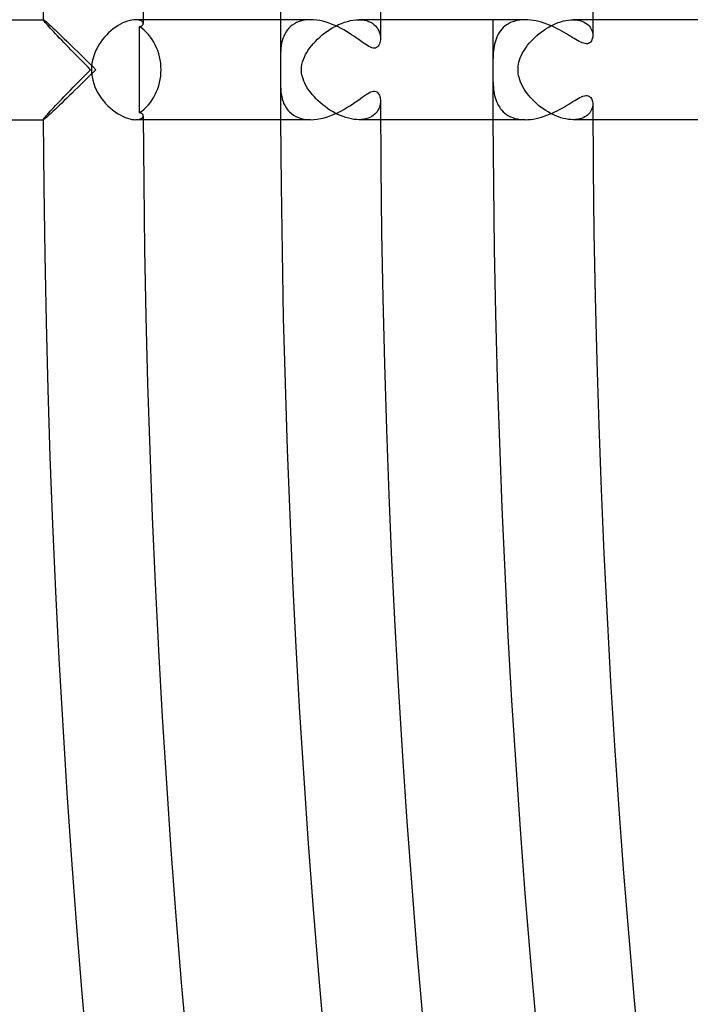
# Model space of a CAD drawing. Header units: millimetres. Extents: x -485 to 485, y -485 to 485.
# Tile 30 of 110: x -441 to -414, y -37 to 2. Entities that reach past the tile are written whole.
import ezdxf

# ---------------------------------------------------------------- set-up
doc = ezdxf.new("R2010")
doc.units = ezdxf.units.MM
doc.layers.add('HIDDEN', color=7, linetype='Continuous')
doc.layers.add('THICK', color=7, linetype='Continuous')

msp = doc.modelspace()

# ---------------------------------------------------------------- linework, layer by layer
at = {"layer": 'HIDDEN'}
for p, q in [((-439.995, 1.999), (-439.994, 2)), ((-439.995, 1.998), (-439.995, 1.999)), ((-439.995, 1.999), (-439.995, 1.999)), ((-439.995, 1.997), (-439.995, 1.998)), ((-439.991, 1.985), (-439.995, 1.997)), ((-439.994, 2), (-439.994, 2)), ((-439.994, 2), (-439.993, 2)), ((-439.976, 1.963), (-439.991, 1.985)), ((-436.53, 1.97), (-436.618, 1.945)), ((-436.447, 1.987), (-436.53, 1.97)), ((-436.37, 1.997), (-436.447, 1.987)), ((-436.298, 2), (-436.37, 1.997)), ((-435.995, 2), (-436.3, 2)), ((-436.228, 1.996), (-436.298, 2)), ((-436.167, 1.986), (-436.228, 1.996)), ((-436.115, 1.97), (-436.167, 1.986)), ((-436.072, 1.949), (-436.115, 1.97)), ((-429.535, 1.982), (-429.648, 1.959)), ((-429.418, 1.995), (-429.535, 1.982)), ((-429.295, 2), (-429.418, 1.995)), ((-427.7, 1.962), (-427.584, 1.983)), ((-427.584, 1.983), (-427.471, 1.996)), ((-427.471, 1.996), (-427.362, 2)), ((-427.362, 2), (-427.255, 1.996)), ((-426.495, 2), (-427.362, 2)), ((-427.255, 1.996), (-427.155, 1.983)), ((-427.155, 1.983), (-427.061, 1.962)), ((-421.015, 1.97), (-421.111, 1.947)), ((-420.915, 1.987), (-421.015, 1.97)), ((-420.812, 1.997), (-420.915, 1.987)), ((-420.705, 2), (-420.812, 1.997)), ((-419.172, 1.948), (-419.072, 1.971)), ((-419.072, 1.971), (-418.973, 1.987)), ((-418.973, 1.987), (-418.876, 1.997)), ((-418.876, 1.997), (-418.783, 2)), ((-418.783, 2), (-418.688, 1.996)), ((-417.995, 2), (-418.783, 2)), ((-418.688, 1.996), (-418.598, 1.986)), ((-418.598, 1.986), (-418.514, 1.968)), ((-439.952, 1.932), (-439.976, 1.963)), ((-439.919, 1.893), (-439.952, 1.932)), ((-439.878, 1.845), (-439.919, 1.893)), ((-439.83, 1.791), (-439.878, 1.845)), ((-439.775, 1.73), (-439.83, 1.791)), ((-439.715, 1.663), (-439.775, 1.73)), ((-439.648, 1.591), (-439.715, 1.663)), ((-439.577, 1.515), (-439.648, 1.591)), ((-437.194, 1.632), (-437.289, 1.555)), ((-437.097, 1.703), (-437.194, 1.632)), ((-437, 1.766), (-437.097, 1.703)), ((-436.902, 1.822), (-437, 1.766)), ((-436.805, 1.871), (-436.902, 1.822)), ((-436.71, 1.912), (-436.805, 1.871)), ((-436.618, 1.945), (-436.71, 1.912)), ((-436.039, 1.925), (-436.072, 1.949)), ((-436.015, 1.898), (-436.039, 1.925)), ((-436.001, 1.87), (-436.015, 1.898)), ((-435.996, 1.841), (-436.001, 1.87)), ((-430.232, 1.581), (-430.285, 1.503)), ((-430.171, 1.655), (-430.232, 1.581)), ((-430.102, 1.723), (-430.171, 1.655)), ((-430.026, 1.785), (-430.102, 1.723)), ((-429.943, 1.84), (-430.026, 1.785)), ((-429.852, 1.887), (-429.943, 1.84)), ((-429.753, 1.927), (-429.852, 1.887)), ((-429.648, 1.959), (-429.753, 1.927)), ((-428.621, 1.545), (-428.513, 1.617)), ((-428.513, 1.617), (-428.401, 1.684)), ((-428.401, 1.684), (-428.288, 1.747)), ((-428.288, 1.747), (-428.171, 1.803)), ((-428.171, 1.803), (-428.054, 1.853)), ((-428.054, 1.853), (-427.936, 1.897)), ((-427.936, 1.897), (-427.818, 1.933)), ((-427.818, 1.933), (-427.7, 1.962)), ((-427.061, 1.962), (-426.974, 1.934)), ((-426.974, 1.934), (-426.894, 1.899)), ((-426.894, 1.899), (-426.821, 1.857)), ((-426.821, 1.857), (-426.757, 1.81)), ((-426.757, 1.81), (-426.7, 1.758)), ((-426.7, 1.758), (-426.65, 1.702)), ((-426.65, 1.702), (-426.607, 1.642)), ((-426.607, 1.642), (-426.572, 1.579)), ((-426.572, 1.579), (-426.544, 1.515)), ((-421.638, 1.623), (-421.692, 1.557)), ((-421.579, 1.684), (-421.638, 1.623)), ((-421.515, 1.741), (-421.579, 1.684)), ((-421.445, 1.794), (-421.515, 1.741)), ((-421.369, 1.841), (-421.445, 1.794)), ((-421.288, 1.882), (-421.369, 1.841)), ((-421.202, 1.918), (-421.288, 1.882)), ((-421.111, 1.947), (-421.202, 1.918)), ((-419.972, 1.571), (-419.877, 1.634)), ((-419.877, 1.634), (-419.78, 1.693)), ((-419.78, 1.693), (-419.681, 1.748)), ((-419.681, 1.748), (-419.581, 1.798)), ((-419.581, 1.798), (-419.479, 1.844)), ((-419.479, 1.844), (-419.377, 1.884)), ((-419.377, 1.884), (-419.274, 1.919)), ((-419.274, 1.919), (-419.172, 1.948)), ((-418.514, 1.968), (-418.436, 1.945)), ((-418.436, 1.945), (-418.365, 1.915)), ((-418.365, 1.915), (-418.299, 1.88)), ((-418.299, 1.88), (-418.24, 1.841)), ((-418.24, 1.841), (-418.188, 1.797)), ((-418.188, 1.797), (-418.142, 1.75)), ((-418.142, 1.75), (-418.103, 1.699)), ((-418.103, 1.699), (-418.07, 1.646)), ((-418.07, 1.646), (-418.043, 1.591)), ((-418.043, 1.591), (-418.023, 1.535)), ((-439.502, 1.435), (-439.577, 1.515)), ((-439.424, 1.352), (-439.502, 1.435)), ((-439.341, 1.266), (-439.424, 1.352)), ((-439.256, 1.176), (-439.341, 1.266)), ((-437.636, 1.189), (-437.711, 1.085)), ((-437.556, 1.288), (-437.636, 1.189)), ((-437.471, 1.382), (-437.556, 1.288)), ((-437.382, 1.471), (-437.471, 1.382)), ((-437.289, 1.555), (-437.382, 1.471)), ((-430.406, 1.242), (-430.433, 1.149)), ((-430.372, 1.332), (-430.406, 1.242)), ((-430.332, 1.419), (-430.372, 1.332)), ((-430.285, 1.503), (-430.332, 1.419)), ((-429.103, 1.134), (-429.017, 1.221)), ((-429.017, 1.221), (-428.925, 1.306)), ((-428.925, 1.306), (-428.828, 1.389)), ((-428.828, 1.389), (-428.726, 1.469)), ((-428.726, 1.469), (-428.621, 1.545)), ((-426.544, 1.515), (-426.524, 1.45)), ((-426.524, 1.45), (-426.509, 1.385)), ((-426.509, 1.385), (-426.501, 1.32)), ((-426.501, 1.32), (-426.498, 1.257)), ((-421.855, 1.261), (-421.884, 1.181)), ((-421.822, 1.339), (-421.855, 1.261)), ((-421.784, 1.415), (-421.822, 1.339)), ((-421.741, 1.488), (-421.784, 1.415)), ((-421.692, 1.557), (-421.741, 1.488)), ((-420.472, 1.134), (-420.398, 1.212)), ((-420.398, 1.212), (-420.32, 1.288)), ((-420.32, 1.288), (-420.239, 1.362)), ((-420.239, 1.362), (-420.153, 1.434)), ((-420.153, 1.434), (-420.065, 1.504)), ((-420.065, 1.504), (-419.972, 1.571)), ((-418.023, 1.535), (-418.009, 1.478)), ((-418.009, 1.478), (-418, 1.423)), ((-418, 1.423), (-417.998, 1.368)), ((-439.168, 1.085), (-439.256, 1.176)), ((-439.078, 0.992), (-439.168, 1.085)), ((-438.986, 0.897), (-439.078, 0.992)), ((-438.892, 0.8), (-438.986, 0.897)), ((-438.797, 0.703), (-438.892, 0.8)), ((-437.844, 0.864), (-437.901, 0.748)), ((-437.781, 0.977), (-437.844, 0.864)), ((-437.711, 1.085), (-437.781, 0.977)), ((-430.483, 0.865), (-430.491, 0.77)), ((-430.471, 0.961), (-430.483, 0.865)), ((-430.454, 1.055), (-430.471, 0.961)), ((-430.433, 1.149), (-430.454, 1.055)), ((-429.39, 0.78), (-429.327, 0.869)), ((-429.327, 0.869), (-429.259, 0.958)), ((-429.259, 0.958), (-429.184, 1.046)), ((-429.184, 1.046), (-429.103, 1.134)), ((-421.96, 0.847), (-421.971, 0.759)), ((-421.946, 0.932), (-421.96, 0.847)), ((-421.929, 1.016), (-421.946, 0.932)), ((-421.908, 1.099), (-421.929, 1.016)), ((-421.884, 1.181), (-421.908, 1.099)), ((-420.773, 0.728), (-420.722, 0.812)), ((-420.722, 0.812), (-420.666, 0.894)), ((-420.666, 0.894), (-420.606, 0.975)), ((-420.606, 0.975), (-420.541, 1.055)), ((-420.541, 1.055), (-420.472, 1.134)), ((-438.7, 0.604), (-438.797, 0.703)), ((-438.603, 0.505), (-438.7, 0.604)), ((-438.504, 0.404), (-438.603, 0.505)), ((-438.405, 0.304), (-438.504, 0.404)), ((-437.991, 0.506), (-438.024, 0.381)), ((-437.95, 0.629), (-437.991, 0.506)), ((-437.901, 0.748), (-437.95, 0.629)), ((-430.499, 0.578), (-430.5, 0.477)), ((-430.5, 0.477), (-430.5, 0.431)), ((-430.5, 0.431), (-430.499, 0.385)), ((-430.496, 0.675), (-430.499, 0.578)), ((-430.491, 0.77), (-430.496, 0.675)), ((-429.616, 0.31), (-429.583, 0.409)), ((-429.583, 0.409), (-429.543, 0.507)), ((-429.543, 0.507), (-429.497, 0.601)), ((-429.497, 0.601), (-429.446, 0.691)), ((-429.446, 0.691), (-429.39, 0.78)), ((-421.991, 0.485), (-421.994, 0.39)), ((-421.986, 0.578), (-421.991, 0.485)), ((-421.979, 0.67), (-421.986, 0.578)), ((-421.971, 0.759), (-421.979, 0.67)), ((-420.929, 0.381), (-420.898, 0.469)), ((-420.898, 0.469), (-420.862, 0.557)), ((-420.862, 0.557), (-420.82, 0.643)), ((-420.82, 0.643), (-420.773, 0.728)), ((-438.304, 0.203), (-438.405, 0.304)), ((-438.204, 0.101), (-438.304, 0.203)), ((-438.102, 0), (-438.204, 0.101)), ((-438.062, 0.128), (-438.066, 0)), ((-438.047, 0.255), (-438.062, 0.128)), ((-438.024, 0.381), (-438.047, 0.255)), ((-430.499, 0.385), (-430.499, 0.338)), ((-430.499, 0.338), (-430.498, 0.291)), ((-430.498, 0.291), (-430.498, 0.242)), ((-430.498, 0.242), (-430.497, 0.194)), ((-430.497, 0.194), (-430.497, 0.146)), ((-430.497, 0.146), (-430.496, 0.097)), ((-430.496, 0.097), (-430.496, 0.049)), ((-430.496, 0.049), (-430.496, 0)), ((-429.661, 0), (-429.656, 0.105)), ((-429.656, 0.105), (-429.641, 0.208)), ((-429.641, 0.208), (-429.616, 0.31)), ((-421.998, 0.099), (-421.999, 0)), ((-421.996, 0.294), (-421.998, 0.197)), ((-421.998, 0.197), (-421.998, 0.099)), ((-421.994, 0.39), (-421.996, 0.294)), ((-420.989, 0), (-420.987, 0.068)), ((-420.987, -0.07), (-420.989, 0)), ((-420.987, 0.068), (-420.981, 0.14)), ((-420.981, 0.14), (-420.969, 0.216)), ((-420.969, 0.216), (-420.952, 0.296)), ((-420.952, 0.296), (-420.929, 0.381)), ((-438.504, -0.404), (-438.405, -0.304)), ((-438.405, -0.304), (-438.304, -0.203)), ((-438.304, -0.203), (-438.204, -0.101)), ((-438.204, -0.101), (-438.102, 0)), ((-438.066, 0), (-438.061, -0.141)), ((-438.061, -0.141), (-438.043, -0.282)), ((-438.043, -0.282), (-438.015, -0.42)), ((-430.499, -0.357), (-430.5, -0.415)), ((-430.498, -0.251), (-430.499, -0.302)), ((-430.499, -0.302), (-430.499, -0.357)), ((-430.497, -0.203), (-430.498, -0.251)), ((-430.496, -0.078), (-430.497, -0.118)), ((-430.497, -0.118), (-430.497, -0.159)), ((-430.497, -0.159), (-430.497, -0.203)), ((-430.496, 0), (-430.496, -0.039)), ((-430.496, -0.039), (-430.496, -0.078)), ((-429.659, -0.065), (-429.661, 0)), ((-429.653, -0.133), (-429.659, -0.065)), ((-429.641, -0.206), (-429.653, -0.133)), ((-429.623, -0.284), (-429.641, -0.206)), ((-429.598, -0.367), (-429.623, -0.284)), ((-429.565, -0.455), (-429.598, -0.367)), ((-421.999, 0), (-421.998, -0.114)), ((-421.998, -0.114), (-421.997, -0.224)), ((-421.997, -0.224), (-421.996, -0.329)), ((-421.996, -0.329), (-421.993, -0.426)), ((-420.98, -0.146), (-420.987, -0.07)), ((-420.968, -0.227), (-420.98, -0.146)), ((-420.948, -0.313), (-420.968, -0.227)), ((-420.921, -0.406), (-420.948, -0.313)), ((-438.892, -0.8), (-438.797, -0.703)), ((-438.797, -0.703), (-438.7, -0.604)), ((-438.7, -0.604), (-438.603, -0.505)), ((-438.603, -0.505), (-438.504, -0.404)), ((-438.015, -0.42), (-437.976, -0.554)), ((-437.976, -0.554), (-437.929, -0.683)), ((-437.929, -0.683), (-437.873, -0.807)), ((-430.5, -0.415), (-430.5, -0.477)), ((-430.5, -0.477), (-430.499, -0.578)), ((-430.499, -0.578), (-430.496, -0.679)), ((-430.496, -0.679), (-430.49, -0.78)), ((-430.49, -0.78), (-430.481, -0.88)), ((-429.525, -0.545), (-429.565, -0.455)), ((-429.478, -0.635), (-429.525, -0.545)), ((-429.425, -0.725), (-429.478, -0.635)), ((-429.366, -0.815), (-429.425, -0.725)), ((-421.993, -0.426), (-421.989, -0.517)), ((-421.989, -0.517), (-421.984, -0.604)), ((-421.984, -0.604), (-421.978, -0.691)), ((-421.978, -0.691), (-421.969, -0.777)), ((-421.969, -0.777), (-421.957, -0.863)), ((-420.885, -0.502), (-420.921, -0.406)), ((-420.843, -0.597), (-420.885, -0.502)), ((-420.796, -0.688), (-420.843, -0.597)), ((-420.744, -0.777), (-420.796, -0.688)), ((-420.688, -0.863), (-420.744, -0.777)), ((-439.341, -1.266), (-439.256, -1.176)), ((-439.256, -1.176), (-439.168, -1.085)), ((-439.168, -1.085), (-439.078, -0.992)), ((-439.078, -0.992), (-438.986, -0.897)), ((-438.986, -0.897), (-438.892, -0.8)), ((-437.873, -0.807), (-437.811, -0.926)), ((-437.811, -0.926), (-437.742, -1.039)), ((-437.742, -1.039), (-437.667, -1.147)), ((-437.667, -1.147), (-437.587, -1.251)), ((-430.481, -0.88), (-430.468, -0.98)), ((-430.468, -0.98), (-430.449, -1.079)), ((-430.449, -1.079), (-430.426, -1.176)), ((-430.426, -1.176), (-430.396, -1.27)), ((-429.301, -0.904), (-429.366, -0.815)), ((-429.23, -0.992), (-429.301, -0.904)), ((-429.154, -1.079), (-429.23, -0.992)), ((-429.074, -1.164), (-429.154, -1.079)), ((-428.99, -1.247), (-429.074, -1.164)), ((-421.957, -0.863), (-421.943, -0.947)), ((-421.943, -0.947), (-421.926, -1.03)), ((-421.926, -1.03), (-421.905, -1.112)), ((-421.905, -1.112), (-421.88, -1.192)), ((-420.627, -0.947), (-420.688, -0.863)), ((-420.561, -1.031), (-420.627, -0.947)), ((-420.491, -1.113), (-420.561, -1.031)), ((-420.415, -1.194), (-420.491, -1.113)), ((-439.648, -1.591), (-439.577, -1.515)), ((-439.577, -1.515), (-439.502, -1.435)), ((-439.502, -1.435), (-439.424, -1.352)), ((-439.424, -1.352), (-439.341, -1.266)), ((-437.587, -1.251), (-437.501, -1.35)), ((-437.501, -1.35), (-437.411, -1.443)), ((-437.411, -1.443), (-437.317, -1.53)), ((-437.317, -1.53), (-437.22, -1.611)), ((-430.396, -1.27), (-430.359, -1.362)), ((-430.359, -1.362), (-430.316, -1.451)), ((-430.316, -1.451), (-430.264, -1.536)), ((-430.264, -1.536), (-430.204, -1.616)), ((-428.902, -1.327), (-428.99, -1.247)), ((-428.81, -1.404), (-428.902, -1.327)), ((-428.716, -1.477), (-428.81, -1.404)), ((-428.619, -1.547), (-428.716, -1.477)), ((-428.519, -1.613), (-428.619, -1.547)), ((-426.565, -1.564), (-426.596, -1.623)), ((-426.54, -1.503), (-426.565, -1.564)), ((-426.521, -1.441), (-426.54, -1.503)), ((-426.508, -1.378), (-426.521, -1.441)), ((-426.5, -1.317), (-426.508, -1.378)), ((-426.498, -1.257), (-426.5, -1.317)), ((-421.88, -1.192), (-421.851, -1.271)), ((-421.851, -1.271), (-421.818, -1.347)), ((-421.818, -1.347), (-421.781, -1.421)), ((-421.781, -1.421), (-421.738, -1.492)), ((-421.738, -1.492), (-421.69, -1.56)), ((-421.69, -1.56), (-421.637, -1.624)), ((-420.336, -1.273), (-420.415, -1.194)), ((-420.252, -1.351), (-420.336, -1.273)), ((-420.164, -1.426), (-420.252, -1.351)), ((-420.073, -1.498), (-420.164, -1.426)), ((-419.979, -1.566), (-420.073, -1.498)), ((-419.882, -1.631), (-419.979, -1.566)), ((-418.036, -1.572), (-418.058, -1.624)), ((-418.019, -1.521), (-418.036, -1.572)), ((-418.007, -1.469), (-418.019, -1.521)), ((-418, -1.418), (-418.007, -1.469)), ((-417.998, -1.368), (-418, -1.418)), ((-439.991, -1.985), (-439.976, -1.963)), ((-439.976, -1.963), (-439.952, -1.932)), ((-439.952, -1.932), (-439.919, -1.893)), ((-439.919, -1.893), (-439.878, -1.845)), ((-439.878, -1.845), (-439.83, -1.791)), ((-439.83, -1.791), (-439.775, -1.73)), ((-439.775, -1.73), (-439.715, -1.663)), ((-439.715, -1.663), (-439.648, -1.591)), ((-437.22, -1.611), (-437.121, -1.686)), ((-437.121, -1.686), (-437.021, -1.753)), ((-437.021, -1.753), (-436.92, -1.812)), ((-436.92, -1.812), (-436.82, -1.864)), ((-436.82, -1.864), (-436.723, -1.907)), ((-436.723, -1.907), (-436.628, -1.941)), ((-436.628, -1.941), (-436.537, -1.968)), ((-436.537, -1.968), (-436.451, -1.986)), ((-436.115, -1.97), (-436.072, -1.949)), ((-436.072, -1.949), (-436.039, -1.925)), ((-436.039, -1.925), (-436.015, -1.898)), ((-436.015, -1.898), (-436.001, -1.87)), ((-436.001, -1.87), (-435.996, -1.841)), ((-430.204, -1.616), (-430.136, -1.691)), ((-430.136, -1.691), (-430.06, -1.759)), ((-430.06, -1.759), (-429.975, -1.82)), ((-429.975, -1.82), (-429.882, -1.873)), ((-429.882, -1.873), (-429.779, -1.918)), ((-429.779, -1.918), (-429.669, -1.953)), ((-429.669, -1.953), (-429.551, -1.979)), ((-428.417, -1.676), (-428.519, -1.613)), ((-428.313, -1.733), (-428.417, -1.676)), ((-428.207, -1.786), (-428.313, -1.733)), ((-428.1, -1.834), (-428.207, -1.786)), ((-427.992, -1.877), (-428.1, -1.834)), ((-427.883, -1.914), (-427.992, -1.877)), ((-427.776, -1.945), (-427.883, -1.914)), ((-427.669, -1.969), (-427.776, -1.945)), ((-427.564, -1.986), (-427.669, -1.969)), ((-427.077, -1.966), (-427.166, -1.985)), ((-426.994, -1.941), (-427.077, -1.966)), ((-426.918, -1.91), (-426.994, -1.941)), ((-426.848, -1.873), (-426.918, -1.91)), ((-426.784, -1.831), (-426.848, -1.873)), ((-426.727, -1.785), (-426.784, -1.831)), ((-426.677, -1.734), (-426.727, -1.785)), ((-426.633, -1.68), (-426.677, -1.734)), ((-426.596, -1.623), (-426.633, -1.68)), ((-421.637, -1.624), (-421.579, -1.685)), ((-421.579, -1.685), (-421.515, -1.742)), ((-421.515, -1.742), (-421.446, -1.793)), ((-421.446, -1.793), (-421.371, -1.84)), ((-421.371, -1.84), (-421.29, -1.881)), ((-421.29, -1.881), (-421.204, -1.917)), ((-421.204, -1.917), (-421.113, -1.947)), ((-421.113, -1.947), (-421.017, -1.97)), ((-419.784, -1.691), (-419.882, -1.631)), ((-419.683, -1.747), (-419.784, -1.691)), ((-419.581, -1.798), (-419.683, -1.747)), ((-419.479, -1.844), (-419.581, -1.798)), ((-419.376, -1.885), (-419.479, -1.844)), ((-419.273, -1.92), (-419.376, -1.885)), ((-419.171, -1.948), (-419.273, -1.92)), ((-419.07, -1.971), (-419.171, -1.948)), ((-418.448, -1.949), (-418.524, -1.971)), ((-418.378, -1.922), (-418.448, -1.949)), ((-418.315, -1.89), (-418.378, -1.922)), ((-418.257, -1.853), (-418.315, -1.89)), ((-418.206, -1.813), (-418.257, -1.853)), ((-418.16, -1.769), (-418.206, -1.813)), ((-418.12, -1.723), (-418.16, -1.769)), ((-418.086, -1.674), (-418.12, -1.723)), ((-418.058, -1.624), (-418.086, -1.674)), ((-439.995, -1.997), (-439.991, -1.985)), ((-439.995, -1.998), (-439.995, -1.997)), ((-439.995, -1.999), (-439.995, -1.998)), ((-439.994, -2), (-439.995, -1.999)), ((-439.995, -1.999), (-439.995, -1.999)), ((-439.993, -2), (-439.994, -2)), ((-439.994, -2), (-439.994, -2)), ((-436.451, -1.986), (-436.371, -1.997)), ((-436.371, -1.997), (-436.299, -2)), ((-435.995, -2), (-436.3, -2)), ((-436.299, -2), (-436.229, -1.996)), ((-436.229, -1.996), (-436.167, -1.986)), ((-436.167, -1.986), (-436.115, -1.97)), ((-429.551, -1.979), (-429.426, -1.995)), ((-429.426, -1.995), (-429.296, -2)), ((-427.461, -1.997), (-427.564, -1.986)), ((-427.362, -2), (-427.461, -1.997)), ((-427.262, -1.996), (-427.362, -2)), ((-426.495, -2), (-427.362, -2)), ((-427.166, -1.985), (-427.262, -1.996)), ((-421.017, -1.97), (-420.917, -1.987)), ((-420.917, -1.987), (-420.812, -1.997)), ((-420.812, -1.997), (-420.705, -2)), ((-418.971, -1.987), (-419.07, -1.971)), ((-418.875, -1.997), (-418.971, -1.987)), ((-418.782, -2), (-418.875, -1.997)), ((-417.995, -2), (-418.783, -2)), ((-418.691, -1.997), (-418.782, -2)), ((-418.605, -1.987), (-418.691, -1.997)), ((-418.524, -1.971), (-418.605, -1.987))]:
    msp.add_line(p, q, dxfattribs=at)
for radius, start, end in [(430.5, 179.73382, 179.93654), (422, 179.72844, 180.00002), (422, 180.00002, 180.27156), (430.5, 180.06346, 180.26618)]:
    msp.add_arc((0, 0), radius, start, end, dxfattribs=at)
at = {"layer": 'THICK'}
for p, q in [((-477, 2), (-439.993, 2)), ((-439.993, 2), (-439.979, 1.994)), ((-439.979, 1.994), (-439.954, 1.977)), ((-439.954, 1.977), (-439.918, 1.948)), ((-429.296, 2), (-435.995, 2)), ((-429.173, 1.996), (-429.295, 2)), ((-429.05, 1.983), (-429.173, 1.996)), ((-428.924, 1.963), (-429.05, 1.983)), ((-420.705, 2), (-426.495, 2)), ((-420.597, 1.997), (-420.705, 2)), ((-420.487, 1.987), (-420.597, 1.997)), ((-420.377, 1.972), (-420.487, 1.987)), ((-420.267, 1.952), (-420.377, 1.972)), ((-412.112, 2), (-417.995, 2)), ((-439.918, 1.948), (-439.872, 1.909)), ((-439.872, 1.909), (-439.818, 1.861)), ((-439.818, 1.861), (-439.755, 1.805)), ((-439.755, 1.805), (-439.684, 1.741)), ((-439.684, 1.741), (-439.608, 1.669)), ((-439.608, 1.669), (-439.526, 1.592)), ((-439.526, 1.592), (-439.439, 1.51)), ((-436.141, 1.723), (-436.113, 1.729)), ((-436.141, 1.434), (-436.141, 1.723)), ((-436.113, 1.729), (-436.089, 1.737)), ((-436.089, 1.737), (-436.067, 1.747)), ((-436.067, 1.747), (-436.048, 1.758)), ((-436.048, 1.758), (-436.032, 1.77)), ((-436.032, 1.77), (-436.019, 1.783)), ((-436.019, 1.783), (-436.009, 1.796)), ((-436.009, 1.796), (-436.002, 1.811)), ((-436.002, 1.811), (-435.998, 1.826)), ((-435.998, 1.826), (-435.996, 1.841)), ((-428.798, 1.935), (-428.924, 1.963)), ((-428.673, 1.901), (-428.798, 1.935)), ((-428.548, 1.86), (-428.673, 1.901)), ((-428.426, 1.814), (-428.548, 1.86)), ((-428.305, 1.764), (-428.426, 1.814)), ((-428.187, 1.709), (-428.305, 1.764)), ((-428.072, 1.651), (-428.187, 1.709)), ((-427.96, 1.59), (-428.072, 1.651)), ((-427.853, 1.528), (-427.96, 1.59)), ((-420.156, 1.926), (-420.267, 1.952)), ((-420.047, 1.895), (-420.156, 1.926)), ((-419.938, 1.86), (-420.047, 1.895)), ((-419.831, 1.822), (-419.938, 1.86)), ((-419.725, 1.78), (-419.831, 1.822)), ((-419.621, 1.736), (-419.725, 1.78)), ((-419.52, 1.689), (-419.621, 1.736)), ((-419.421, 1.64), (-419.52, 1.689)), ((-419.324, 1.589), (-419.421, 1.64)), ((-419.23, 1.538), (-419.324, 1.589)), ((-439.439, 1.51), (-439.347, 1.423)), ((-439.347, 1.423), (-439.253, 1.333)), ((-439.253, 1.333), (-439.155, 1.239)), ((-439.155, 1.239), (-439.054, 1.141)), ((-436.142, 1.146), (-436.141, 1.434)), ((-427.75, 1.464), (-427.853, 1.528)), ((-427.652, 1.401), (-427.75, 1.464)), ((-427.558, 1.338), (-427.652, 1.401)), ((-427.468, 1.275), (-427.558, 1.338)), ((-427.383, 1.215), (-427.468, 1.275)), ((-427.302, 1.157), (-427.383, 1.215)), ((-426.501, 1.197), (-426.508, 1.14)), ((-426.498, 1.257), (-426.501, 1.197)), ((-419.14, 1.487), (-419.23, 1.538)), ((-419.054, 1.436), (-419.14, 1.487)), ((-418.971, 1.386), (-419.054, 1.436)), ((-418.891, 1.338), (-418.971, 1.386)), ((-418.816, 1.291), (-418.891, 1.338)), ((-418.744, 1.247), (-418.816, 1.291)), ((-418.674, 1.206), (-418.744, 1.247)), ((-418.607, 1.167), (-418.674, 1.206)), ((-418.032, 1.191), (-418.051, 1.154)), ((-418.018, 1.231), (-418.032, 1.191)), ((-418.007, 1.274), (-418.018, 1.231)), ((-418, 1.32), (-418.007, 1.274)), ((-417.998, 1.368), (-418, 1.32)), ((-439.054, 1.141), (-438.949, 1.039)), ((-438.949, 1.039), (-438.841, 0.934)), ((-438.841, 0.934), (-438.73, 0.825)), ((-438.73, 0.825), (-438.616, 0.713)), ((-436.143, 0.859), (-436.142, 1.146)), ((-436.143, 0.572), (-436.143, 0.859)), ((-427.225, 1.102), (-427.302, 1.157)), ((-427.152, 1.05), (-427.225, 1.102)), ((-427.084, 1.003), (-427.152, 1.05)), ((-427.019, 0.962), (-427.084, 1.003)), ((-426.957, 0.925), (-427.019, 0.962)), ((-426.898, 0.896), (-426.957, 0.925)), ((-426.841, 0.874), (-426.898, 0.896)), ((-426.787, 0.861), (-426.841, 0.874)), ((-426.737, 0.859), (-426.787, 0.861)), ((-426.692, 0.867), (-426.737, 0.859)), ((-426.652, 0.885), (-426.692, 0.867)), ((-426.617, 0.911), (-426.652, 0.885)), ((-426.586, 0.945), (-426.617, 0.911)), ((-426.56, 0.986), (-426.586, 0.945)), ((-426.538, 1.033), (-426.56, 0.986)), ((-426.521, 1.085), (-426.538, 1.033)), ((-426.508, 1.14), (-426.521, 1.085)), ((-418.542, 1.132), (-418.607, 1.167)), ((-418.479, 1.101), (-418.542, 1.132)), ((-418.418, 1.075), (-418.479, 1.101)), ((-418.361, 1.055), (-418.418, 1.075)), ((-418.308, 1.043), (-418.361, 1.055)), ((-418.257, 1.038), (-418.308, 1.043)), ((-418.211, 1.041), (-418.257, 1.038)), ((-418.17, 1.051), (-418.211, 1.041)), ((-418.133, 1.068), (-418.17, 1.051)), ((-418.101, 1.092), (-418.133, 1.068)), ((-418.074, 1.121), (-418.101, 1.092)), ((-418.051, 1.154), (-418.074, 1.121)), ((-438.616, 0.713), (-438.499, 0.598)), ((-438.499, 0.598), (-438.381, 0.481)), ((-438.381, 0.481), (-438.26, 0.362)), ((-436.143, 0.286), (-436.143, 0.572)), ((-438.26, 0.362), (-438.14, 0.242)), ((-438.14, 0.242), (-438.018, 0.121)), ((-438.018, 0.121), (-437.898, 0)), ((-437.898, 0), (-438.018, -0.121)), ((-436.143, 0), (-436.143, 0.286)), ((-438.26, -0.362), (-438.381, -0.481)), ((-438.14, -0.242), (-438.26, -0.362)), ((-438.018, -0.121), (-438.14, -0.242)), ((-436.143, -0.286), (-436.143, 0)), ((-436.143, -0.572), (-436.143, -0.286)), ((-438.616, -0.713), (-438.73, -0.825)), ((-438.499, -0.598), (-438.616, -0.713)), ((-438.381, -0.481), (-438.499, -0.598)), ((-436.143, -0.859), (-436.143, -0.572)), ((-439.054, -1.141), (-439.155, -1.239)), ((-438.949, -1.039), (-439.054, -1.141)), ((-438.841, -0.934), (-438.949, -1.039)), ((-438.73, -0.825), (-438.841, -0.934)), ((-436.142, -1.146), (-436.143, -0.859)), ((-436.141, -1.434), (-436.142, -1.146)), ((-427.408, -1.233), (-427.315, -1.166)), ((-427.315, -1.166), (-427.228, -1.104)), ((-427.228, -1.104), (-427.148, -1.047)), ((-427.148, -1.047), (-427.073, -0.996)), ((-427.073, -0.996), (-427.004, -0.952)), ((-427.004, -0.952), (-426.941, -0.916)), ((-426.941, -0.916), (-426.882, -0.889)), ((-426.882, -0.889), (-426.828, -0.87)), ((-426.828, -0.87), (-426.777, -0.86)), ((-426.777, -0.86), (-426.729, -0.859)), ((-426.729, -0.859), (-426.686, -0.869)), ((-426.686, -0.869), (-426.648, -0.887)), ((-426.648, -0.887), (-426.614, -0.914)), ((-426.614, -0.914), (-426.585, -0.946)), ((-426.585, -0.946), (-426.561, -0.984)), ((-426.561, -0.984), (-426.542, -1.025)), ((-426.542, -1.025), (-426.526, -1.067)), ((-426.526, -1.067), (-426.514, -1.111)), ((-426.514, -1.111), (-426.506, -1.157)), ((-426.506, -1.157), (-426.5, -1.206)), ((-418.645, -1.189), (-418.577, -1.15)), ((-418.577, -1.15), (-418.511, -1.117)), ((-418.511, -1.117), (-418.449, -1.087)), ((-418.449, -1.087), (-418.389, -1.064)), ((-418.389, -1.064), (-418.332, -1.048)), ((-418.332, -1.048), (-418.278, -1.039)), ((-418.278, -1.039), (-418.229, -1.039)), ((-418.229, -1.039), (-418.184, -1.047)), ((-418.184, -1.047), (-418.144, -1.062)), ((-418.144, -1.062), (-418.109, -1.085)), ((-418.109, -1.085), (-418.079, -1.115)), ((-418.079, -1.115), (-418.054, -1.149)), ((-418.054, -1.149), (-418.034, -1.187)), ((-439.439, -1.51), (-439.526, -1.592)), ((-439.347, -1.423), (-439.439, -1.51)), ((-439.253, -1.333), (-439.347, -1.423)), ((-439.155, -1.239), (-439.253, -1.333)), ((-436.141, -1.723), (-436.141, -1.434)), ((-427.96, -1.59), (-427.839, -1.519)), ((-427.839, -1.519), (-427.722, -1.447)), ((-427.722, -1.447), (-427.612, -1.374)), ((-427.612, -1.374), (-427.507, -1.302)), ((-427.507, -1.302), (-427.408, -1.233)), ((-426.5, -1.206), (-426.498, -1.257)), ((-419.323, -1.589), (-419.227, -1.536)), ((-419.227, -1.536), (-419.134, -1.483)), ((-419.134, -1.483), (-419.043, -1.43)), ((-419.043, -1.43), (-418.957, -1.377)), ((-418.957, -1.377), (-418.873, -1.326)), ((-418.873, -1.326), (-418.794, -1.278)), ((-418.794, -1.278), (-418.718, -1.232)), ((-418.718, -1.232), (-418.645, -1.189)), ((-418.034, -1.187), (-418.018, -1.229)), ((-418.018, -1.229), (-418.007, -1.274)), ((-418.007, -1.274), (-418, -1.32)), ((-418, -1.32), (-417.998, -1.368)), ((-439.918, -1.948), (-439.954, -1.977)), ((-439.872, -1.909), (-439.918, -1.948)), ((-439.818, -1.861), (-439.872, -1.909)), ((-439.755, -1.805), (-439.818, -1.861)), ((-439.684, -1.741), (-439.755, -1.805)), ((-439.608, -1.669), (-439.684, -1.741)), ((-439.526, -1.592), (-439.608, -1.669)), ((-436.113, -1.729), (-436.141, -1.723)), ((-436.089, -1.737), (-436.113, -1.729)), ((-436.067, -1.747), (-436.089, -1.737)), ((-436.048, -1.758), (-436.067, -1.747)), ((-436.032, -1.77), (-436.048, -1.758)), ((-436.019, -1.783), (-436.032, -1.77)), ((-436.009, -1.796), (-436.019, -1.783)), ((-436.002, -1.811), (-436.009, -1.796)), ((-435.998, -1.826), (-436.002, -1.811)), ((-435.996, -1.841), (-435.998, -1.826)), ((-429.027, -1.98), (-428.889, -1.956)), ((-428.889, -1.956), (-428.752, -1.923)), ((-428.752, -1.923), (-428.615, -1.883)), ((-428.615, -1.883), (-428.479, -1.835)), ((-428.479, -1.835), (-428.344, -1.781)), ((-428.344, -1.781), (-428.213, -1.721)), ((-428.213, -1.721), (-428.085, -1.657)), ((-428.085, -1.657), (-427.96, -1.59)), ((-420.38, -1.973), (-420.27, -1.952)), ((-420.27, -1.952), (-420.16, -1.927)), ((-420.16, -1.927), (-420.051, -1.896)), ((-420.051, -1.896), (-419.942, -1.862)), ((-419.942, -1.862), (-419.835, -1.824)), ((-419.835, -1.824), (-419.729, -1.782)), ((-419.729, -1.782), (-419.624, -1.737)), ((-419.624, -1.737), (-419.522, -1.689)), ((-419.522, -1.689), (-419.421, -1.64)), ((-419.421, -1.64), (-419.323, -1.589)), ((-477, -2), (-439.993, -2)), ((-439.979, -1.994), (-439.993, -2)), ((-439.954, -1.977), (-439.979, -1.994)), ((-429.296, -2), (-435.995, -2)), ((-429.296, -2), (-429.163, -1.995)), ((-429.163, -1.995), (-429.027, -1.98)), ((-420.705, -2), (-426.495, -2)), ((-420.705, -2), (-420.598, -1.997)), ((-420.598, -1.997), (-420.49, -1.988)), ((-420.49, -1.988), (-420.38, -1.973)), ((-412.112, -2), (-417.995, -2))]:
    msp.add_line(p, q, dxfattribs=at)
for radius, start, end in [(440, 135.26044, 179.73955), (436, 135.24199, 179.758), (430.5, 135.26617, 179.73382), (426.5, 135.16888, 179.83117), (418, 135.1875, 179.81249), (426.5, 180.16883, 224.83112), (418, 180.18751, 224.8125), (436, 180.242, 224.75801), (440, 180.26045, 224.73956), (430.5, 180.26618, 224.73383), (422, 180.27156, 224.72845)]:
    msp.add_arc((0, 0), radius, start, end, dxfattribs=at)
for start_param, end_param in [(-1.570796, -0.53286), (-2.608733, -1.570796)]:
    msp.add_ellipse((-437.029, 0), major_axis=(0, 2), ratio=0.874157, start_param=start_param, end_param=end_param, dxfattribs=at)

doc.saveas('drawing.dxf')
